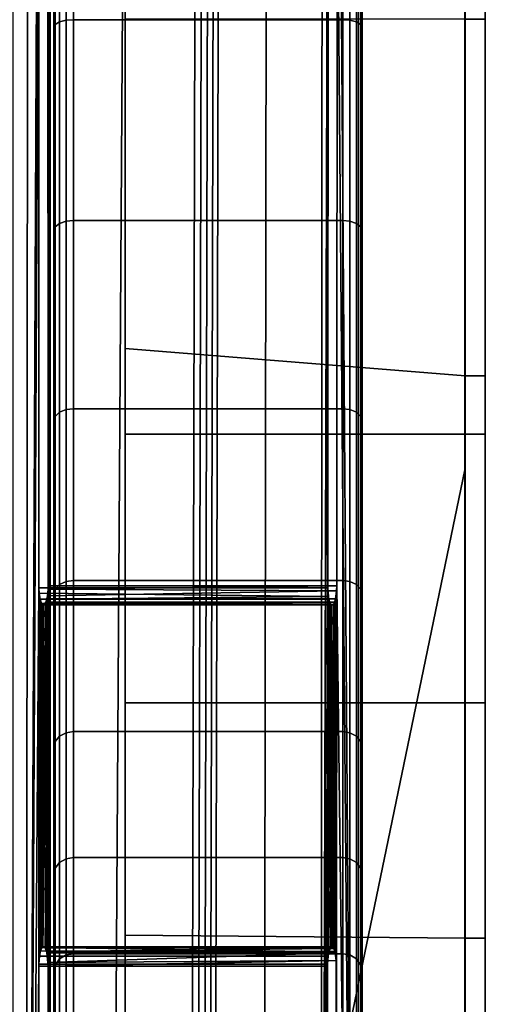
# Model space of a CAD drawing. Extents: x -11.8 to 11.8, y 0 to 23.7.
# Tile 25 of 52: x 10.6 to 11.8, y 7.4 to 9.9. Entities that reach past the tile are written whole.
import ezdxf

# ---------------------------------------------------------------- set-up
doc = ezdxf.new("R2010")
doc.units = 0
doc.layers.add('SHPM78Z54N_TRADECAD', color=7, linetype='CONTINUOUS')

msp = doc.modelspace()

# ---------------------------------------------------------------- linework, layer by layer
at = {"layer": 'SHPM78Z54N_TRADECAD'}
for points in [[(9.0164, 21.874, 33.0011), (10.8391, 22.9691, 33.0011), (10.8391, 3.9269, 33.0011), (9.0164, 4.4772, 33.0011)], [(10.8391, 11.9646, 27.2942), (10.8391, 10.0756, 26.8859), (10.8391, 3.9269, 33.0011), (10.8391, 22.9691, 33.0011)], [(11.4462, 3.9459, 29.1788), (11.4462, 3.9459, 29.2038), (11.4462, 19.7805, 29.3172), (11.4462, 19.8019, 29.2928)], [(11.4462, 12.0554, 27.1283), (11.4462, 11.355, 27.0879), (11.4462, 3.9459, 29.1788), (11.4462, 19.8019, 29.2928)], [(11.4462, 3.9459, 29.2038), (11.4461, 3.9459, 29.2288), (11.4462, 19.7647, 29.3425), (11.4462, 19.7805, 29.3172)], [(11.4461, 3.9459, 29.2288), (11.4461, 3.9459, 29.2538), (11.4461, 19.7549, 29.368), (11.4462, 19.7647, 29.3425)], [(10.4894, 3.9459, 32.3223), (10.5848, 3.9462, 32.1012), (10.5956, 19.7543, 32.1049), (10.5116, 19.7548, 32.2826)], [(10.5526, 4.8909, 33.3753), (10.5503, 19.7357, 33.377), (10.8946, 19.7531, 33.0873), (10.8, 4.8909, 33.1847)], [(10.6177, 12.2984, 31.9642), (10.5956, 19.7543, 32.1049), (10.5848, 3.9462, 32.1012), (10.6179, 11.3548, 31.9632)], [(10.6413, 11.3645, 31.8655), (10.6469, 3.946, 31.8423), (10.6469, 19.7517, 31.8423), (10.6413, 14.2395, 31.8655)], [(10.6561, 19.7516, 29.3921), (10.6469, 19.7517, 31.8423), (10.6469, 3.946, 31.8423), (10.6561, 3.9459, 29.2785)], [(10.6561, 3.9459, 29.2285), (10.6562, 3.9459, 29.2035), (10.6562, 19.7536, 29.3171), (10.6562, 19.7525, 29.3421)], [(10.6561, 3.9459, 29.2535), (10.6561, 3.9459, 29.2285), (10.6562, 19.7525, 29.3421), (10.6561, 19.7518, 29.3671)], [(10.6561, 3.9459, 29.2785), (10.6561, 3.9459, 29.2535), (10.6561, 19.7518, 29.3671), (10.6561, 19.7516, 29.3921)], [(10.6562, 3.9459, 29.2035), (10.6562, 3.9459, 29.1785), (10.6562, 19.7552, 29.2921), (10.6562, 19.7536, 29.3171)], [(10.6562, 3.9459, 29.1785), (10.6562, 11.355, 27.0876), (10.6562, 12.0554, 27.128), (10.6562, 19.7552, 29.2921)], [(10.8, 4.8909, 33.1847), (10.8946, 19.7531, 33.0873), (11.0403, 19.7543, 32.9093), (11.0058, 4.8909, 32.9869)], [(11.0219, 4.8876, 32.9686), (11.0058, 4.8909, 32.9869), (11.0403, 19.7543, 32.9093), (11.0568, 19.7544, 32.8907)], [(11.0376, 4.8779, 32.9487), (11.0219, 4.8876, 32.9686), (11.0568, 19.7544, 32.8907), (11.0723, 19.7545, 32.8712)], [(11.0522, 4.8621, 32.928), (11.0376, 4.8779, 32.9487), (11.0723, 19.7545, 32.8712), (11.0867, 19.7545, 32.8509)], [(11.0651, 4.8408, 32.9074), (11.0522, 4.8621, 32.928), (11.0867, 19.7545, 32.8509), (11.1, 19.7545, 32.8298)], [(11.2138, 19.7547, 32.6475), (11.1915, 3.9459, 32.6872), (11.0651, 4.8408, 32.9074), (11.1, 19.7545, 32.8298)], [(11.3392, 3.9459, 32.3498), (11.1915, 3.9459, 32.6872), (11.2138, 19.7547, 32.6475), (11.35, 19.7539, 32.3535)], [(11.3599, 11.3645, 32.2838), (11.3392, 3.9459, 32.3498), (11.35, 19.7539, 32.3535), (11.3612, 13.2645, 32.2844)], [(11.4369, 19.7516, 31.9274), (11.4369, 3.9459, 31.9274), (11.3828, 11.3645, 32.1848), (11.3841, 13.2695, 32.1856)], [(11.4461, 19.7516, 29.3924), (11.4461, 3.9459, 29.2788), (11.4369, 3.9459, 31.9274), (11.4369, 19.7516, 31.9274)], [(11.4461, 3.9459, 29.2538), (11.4461, 3.9459, 29.2788), (11.4461, 19.7516, 29.3924), (11.4461, 19.7549, 29.368)], [(10.8391, 12.2355, 0.0397), (-11.8433, 14.8549, 0.0397), (-11.8433, 4.581, 0.0397), (10.8391, 4.581, 0.0397)], [(11.7095, 8.8787, 2.9884), (10.8391, 8.8787, 2.9884), (10.8391, 12.2436, 3.0412), (11.7095, 12.2436, 3.0412)], [(10.8391, 12.2436, 5.1122), (10.8391, 12.2436, 3.0412), (10.8391, 8.8787, 2.9884)], [(11.7095, 12.2436, 0.0397), (10.8391, 12.2355, 0.0397), (10.8391, 4.581, 0.0397), (11.7095, 8.787, 0.0397)], [(10.8391, 12.2436, 5.1122), (10.8391, 8.8787, 2.9884), (10.8391, 9.9418, 4.7464), (10.8391, 10.163, 5.1122)], [(11.7095, 8.787, 0.0397), (11.7095, 8.8787, 2.9884), (11.7095, 12.2436, 3.0412), (11.7095, 12.2436, 0.0397)], [(10.6469, 3.946, 31.8423), (10.6413, 11.3645, 31.8655), (10.6411, 10.3992, 31.8664), (10.6413, 8.4895, 31.8655)], [(11.3593, 10.3895, 32.2835), (11.3392, 3.9459, 32.3498), (11.3599, 11.3645, 32.2838), (11.3604, 11.3502, 32.2818)], [(11.4369, 3.9459, 31.9274), (11.3817, 10.4039, 32.1866), (11.3828, 11.3645, 32.1848)], [(10.6179, 11.3548, 31.9632), (10.5848, 3.9462, 32.1012), (10.6177, 10.3895, 31.9642), (10.619, 11.3415, 31.9587)], [(10.6562, 3.9459, 29.1785), (10.6562, 10.493, 26.9418), (10.6562, 11.355, 27.0876)], [(11.4462, 11.355, 27.0879), (11.4462, 10.493, 26.9422), (11.4462, 3.9459, 29.1788)], [(11.7616, 10.8653, 23.6932), (11.7616, 10.0514, 22.9577), (11.7616, 8.1896, 25.6384), (11.7616, 9.028, 26.3251)], [(11.7616, 9.028, 26.3251), (11.7616, 10.0756, 26.8859), (11.7616, 10.8653, 23.6932)], [(10.6597, 9.9287, 26.7363), (10.6709, 9.9351, 26.7206), (10.6709, 10.5015, 26.9074), (10.6597, 10.4974, 26.9239)], [(10.6709, 9.9351, 26.7206), (10.6878, 9.9394, 26.7102), (10.6878, 10.5042, 26.8966), (10.6709, 10.5015, 26.9074)], [(10.6878, 9.9394, 26.7102), (10.7062, 9.9407, 26.707), (10.7062, 10.5051, 26.8932), (10.6878, 10.5042, 26.8966)], [(11.3962, 9.9407, 26.7073), (11.3962, 10.5051, 26.8935), (10.7062, 10.5051, 26.8932), (10.7062, 9.9407, 26.707)], [(11.3962, 9.9407, 26.7073), (11.4146, 9.9394, 26.7105), (11.4146, 10.5042, 26.8969), (11.3962, 10.5051, 26.8935)], [(11.4146, 9.9394, 26.7105), (11.4316, 9.9351, 26.7209), (11.4316, 10.5015, 26.9078), (11.4146, 10.5042, 26.8969)], [(11.4316, 9.9351, 26.7209), (11.4427, 9.9287, 26.7366), (11.4427, 10.4974, 26.9243), (11.4316, 10.5015, 26.9078)], [(10.6562, 9.9216, 26.7533), (10.6597, 9.9287, 26.7363), (10.6597, 10.4974, 26.9239), (10.6562, 10.493, 26.9418)], [(10.6562, 3.9459, 29.1785), (10.6562, 9.9216, 26.7533), (10.6562, 10.493, 26.9418)], [(11.4427, 9.9287, 26.7366), (11.4462, 9.9216, 26.7536), (11.4462, 10.493, 26.9422), (11.4427, 10.4974, 26.9243)], [(11.4462, 10.493, 26.9422), (11.4462, 9.9216, 26.7536), (11.4462, 3.9459, 29.1788)], [(10.6411, 10.3992, 31.8664), (11.3817, 10.4039, 32.1866), (11.3809, 8.4895, 32.184), (10.6413, 8.4895, 31.8655)], [(11.4369, 3.9459, 31.9274), (11.3809, 8.4895, 32.184), (11.3817, 10.4039, 32.1866)], [(10.5848, 3.9462, 32.1012), (10.6177, 8.4846, 31.9639), (10.6177, 10.3895, 31.9642)], [(10.6177, 8.4846, 31.9639), (11.3581, 8.4846, 32.2828), (11.3593, 10.3895, 32.2835), (10.6177, 10.3895, 31.9642)], [(11.3392, 3.9459, 32.3498), (11.3593, 10.3895, 32.2835), (11.3581, 8.4846, 32.2828)], [(11.7096, 9.028, 26.3251), (10.8391, 9.0978, 26.3881), (10.8391, 10.0756, 26.8859), (11.7096, 10.0756, 26.8859)], [(10.8391, 9.0978, 26.3881), (10.8391, 3.9269, 33.0011), (10.8391, 10.0756, 26.8859)], [(11.7616, 9.028, 26.3251), (11.7096, 9.028, 26.3251), (11.7096, 10.0756, 26.8859), (11.7616, 10.0756, 26.8859)], [(11.7616, 8.1896, 25.6384), (11.7616, 10.0514, 22.9577), (11.7616, 7.5862, 24.5797)], [(11.7616, 7.1472, 23.1827), (11.7616, 7.5862, 24.5797), (11.7616, 10.0514, 22.9577), (11.7616, 9.9418, 20.1643)], [(10.6597, 9.9287, 26.7363), (10.6562, 9.9216, 26.7533), (10.6562, 9.4008, 26.4923), (10.6597, 9.4102, 26.4764)], [(10.6562, 3.9459, 29.1785), (10.6562, 9.4008, 26.4923), (10.6562, 9.9216, 26.7533)], [(10.6709, 9.9351, 26.7206), (10.6597, 9.9287, 26.7363), (10.6597, 9.4102, 26.4764), (10.6709, 9.4188, 26.4617)], [(10.6878, 9.9394, 26.7102), (10.6709, 9.9351, 26.7206), (10.6709, 9.4188, 26.4617), (10.6878, 9.4244, 26.4521)], [(10.7062, 9.9407, 26.707), (10.6878, 9.9394, 26.7102), (10.6878, 9.4244, 26.4521), (10.7062, 9.4262, 26.4491)], [(11.3962, 9.4262, 26.4494), (11.3962, 9.9407, 26.7073), (10.7062, 9.9407, 26.707), (10.7062, 9.4262, 26.4491)], [(11.7096, 9.9418, 4.7464), (10.8391, 9.9418, 4.7464), (10.8391, 8.8787, 2.9884), (11.7096, 8.8787, 2.9884)], [(11.4146, 9.9394, 26.7105), (11.3962, 9.9407, 26.7073), (11.3962, 9.4262, 26.4494), (11.4146, 9.4244, 26.4524)], [(11.4316, 9.9351, 26.7209), (11.4146, 9.9394, 26.7105), (11.4146, 9.4244, 26.4524), (11.4316, 9.4188, 26.4621)], [(11.4427, 9.9287, 26.7366), (11.4316, 9.9351, 26.7209), (11.4316, 9.4188, 26.4621), (11.4427, 9.4102, 26.4767)], [(11.4462, 9.9216, 26.7536), (11.4427, 9.9287, 26.7366), (11.4427, 9.4102, 26.4767), (11.4462, 9.4008, 26.4926)], [(11.4462, 9.9216, 26.7536), (11.4462, 9.4008, 26.4926), (11.4462, 3.9459, 29.1788)], [(11.7616, 7.1256, 16.3708), (11.7096, 7.1256, 16.3708), (11.7096, 9.9418, 16.3729), (11.7616, 9.9418, 16.3729)], [(11.7096, 9.9418, 16.3729), (11.7096, 7.1256, 16.3708), (11.7096, 7.1256, 16.3742)], [(11.7616, 9.9418, 16.3729), (11.7096, 9.9418, 16.3729), (11.7096, 7.1256, 16.3742), (11.7616, 7.1256, 16.3742)], [(11.7616, 9.9418, 4.7464), (11.7096, 9.9418, 4.7464), (11.7096, 8.8787, 2.9884), (11.7616, 8.8787, 2.9884)], [(11.7616, 9.9418, 16.3729), (11.7616, 7.1256, 16.3742), (11.7616, 7.1472, 23.1827), (11.7616, 9.9418, 20.1643)], [(11.7616, 9.9418, 4.7464), (11.7616, 8.8787, 2.9884), (11.7616, 7.1256, 4.7574), (11.7616, 7.1256, 5.1148)], [(11.7616, 9.9418, 5.9012), (11.7616, 9.9418, 4.7464), (11.7616, 7.1256, 5.1148), (11.7616, 7.1256, 7.1314)], [(11.7616, 9.9418, 16.3729), (11.7616, 9.9418, 5.9012), (11.7616, 7.1256, 7.1314), (11.7616, 7.1256, 16.3708)], [(10.6597, 8.9239, 26.1433), (10.6709, 8.9344, 26.13), (10.6709, 9.4188, 26.4617), (10.6597, 9.4102, 26.4764)], [(10.6709, 8.9344, 26.13), (10.6878, 8.9414, 26.1212), (10.6878, 9.4244, 26.4521), (10.6709, 9.4188, 26.4617)], [(10.6878, 8.9414, 26.1212), (10.7062, 8.9435, 26.1185), (10.7062, 9.4262, 26.4491), (10.6878, 9.4244, 26.4521)], [(11.3962, 8.9435, 26.1188), (11.3962, 9.4262, 26.4494), (10.7062, 9.4262, 26.4491), (10.7062, 8.9435, 26.1185)], [(11.3962, 8.9435, 26.1188), (11.4146, 8.9414, 26.1215), (11.4146, 9.4244, 26.4524), (11.3962, 9.4262, 26.4494)], [(11.4146, 8.9414, 26.1215), (11.4316, 8.9344, 26.1303), (11.4316, 9.4188, 26.4621), (11.4146, 9.4244, 26.4524)], [(11.4316, 8.9344, 26.1303), (11.4427, 8.9239, 26.1436), (11.4427, 9.4102, 26.4767), (11.4316, 9.4188, 26.4621)], [(10.6562, 8.9125, 26.1578), (10.6597, 8.9239, 26.1433), (10.6597, 9.4102, 26.4764), (10.6562, 9.4008, 26.4923)], [(10.6562, 3.9459, 29.1785), (10.6562, 8.9125, 26.1578), (10.6562, 9.4008, 26.4923)], [(11.4427, 8.9239, 26.1436), (11.4462, 8.9125, 26.1581), (11.4462, 9.4008, 26.4926), (11.4427, 9.4102, 26.4767)], [(11.4462, 9.4008, 26.4926), (11.4462, 8.9125, 26.1581), (11.4462, 3.9459, 29.1788)], [(11.7096, 8.1896, 25.6384), (10.8391, 8.1896, 25.6384), (10.8391, 9.0978, 26.3881), (11.7096, 9.028, 26.3251)], [(10.8391, 8.1896, 25.6384), (10.8391, 3.9269, 33.0011), (10.8391, 9.0978, 26.3881)], [(11.7616, 8.1896, 25.6384), (11.7096, 8.1896, 25.6384), (11.7096, 9.028, 26.3251), (11.7616, 9.028, 26.3251)], [(10.6878, 8.9414, 26.1212), (10.6709, 8.9344, 26.13), (10.6709, 8.4928, 25.7296), (10.6878, 8.5009, 25.7219)], [(10.7062, 8.9435, 26.1185), (10.6878, 8.9414, 26.1212), (10.6878, 8.5009, 25.7219), (10.7062, 8.5034, 25.7195)], [(11.3962, 8.5034, 25.7198), (11.3962, 8.9435, 26.1188), (10.7062, 8.9435, 26.1185), (10.7062, 8.5034, 25.7195)], [(11.4146, 8.9414, 26.1215), (11.3962, 8.9435, 26.1188), (11.3962, 8.5034, 25.7198), (11.4146, 8.5009, 25.7222)], [(11.4316, 8.9344, 26.1303), (11.4146, 8.9414, 26.1215), (11.4146, 8.5009, 25.7222), (11.4316, 8.4929, 25.73)], [(10.6597, 8.9239, 26.1433), (10.6562, 8.9125, 26.1578), (10.6562, 8.4673, 25.7542), (10.6597, 8.4806, 25.7414)], [(10.6562, 3.9459, 29.1785), (10.6562, 8.4673, 25.7542), (10.6562, 8.9125, 26.1578)], [(10.6709, 8.9344, 26.13), (10.6597, 8.9239, 26.1433), (10.6597, 8.4806, 25.7414), (10.6709, 8.4928, 25.7296)], [(11.4427, 8.9239, 26.1436), (11.4316, 8.9344, 26.1303), (11.4316, 8.4929, 25.73), (11.4427, 8.4806, 25.7417)], [(11.4462, 8.9125, 26.1581), (11.4427, 8.9239, 26.1436), (11.4427, 8.4806, 25.7417), (11.4462, 8.4673, 25.7545)], [(11.4462, 8.9125, 26.1581), (11.4462, 8.4673, 25.7545), (11.4462, 3.9459, 29.1788)], [(11.7095, 8.8787, 2.9884), (11.7095, 8.787, 0.0397), (11.7095, 8.7869, 0.0397)], [(11.7096, 7.1256, 4.7574), (11.7095, 8.8787, 2.9884), (11.7095, 8.7869, 0.0397), (11.7095, 4.581, 0.0397)], [(11.7616, 8.8787, 2.9884), (11.7096, 8.8787, 2.9884), (11.7096, 7.1256, 4.7574), (11.7616, 7.1256, 4.7574)], [(11.7095, 8.787, 0.0397), (10.8391, 4.581, 0.0397), (11.7095, 4.581, 0.0397), (11.7095, 8.7869, 0.0397)], [(10.5848, 3.9462, 32.1012), (10.6177, 7.5145, 31.9642), (10.6177, 8.4846, 31.9639)], [(10.6177, 7.5195, 31.9639), (10.6193, 7.5402, 31.9572), (10.6413, 8.4895, 31.8655)], [(10.6177, 7.5195, 31.9639), (10.6413, 8.4895, 31.8655), (10.6412, 8.4814, 31.8661)], [(10.6185, 8.4708, 31.9606), (11.3598, 8.4625, 32.2752), (11.3581, 8.4846, 32.2828), (10.6177, 8.4846, 31.9639)], [(10.6177, 7.5195, 31.9639), (10.6185, 8.4708, 31.9606), (10.6177, 8.4846, 31.9639)], [(10.6177, 7.5145, 31.9642), (10.6177, 7.5195, 31.9639), (10.6177, 8.4846, 31.9639)], [(10.6177, 7.5195, 31.9639), (10.6412, 8.4814, 31.8661), (10.6397, 8.4638, 31.8725)], [(10.6193, 7.5402, 31.9572), (10.6222, 7.554, 31.9452), (10.6413, 8.4895, 31.8655)], [(10.6222, 7.554, 31.9452), (10.6261, 7.5625, 31.9289), (10.6413, 8.4895, 31.8655)], [(10.6261, 7.5625, 31.9289), (10.6283, 7.5643, 31.9197), (10.6413, 8.4895, 31.8655)], [(10.6283, 7.5643, 31.9197), (10.6336, 7.5615, 31.8977), (10.6413, 8.4895, 31.8655)], [(10.6336, 7.5615, 31.8977), (10.6373, 7.552, 31.8821), (10.6413, 8.4895, 31.8655)], [(10.6373, 7.552, 31.8821), (10.6381, 7.5488, 31.8788), (10.6413, 8.4895, 31.8655)], [(10.6381, 7.5488, 31.8788), (10.6411, 7.5242, 31.8664), (10.6413, 8.4895, 31.8655)], [(10.6397, 8.4638, 31.8725), (10.6412, 8.4814, 31.8661), (11.3805, 8.4767, 32.1856)], [(10.6413, 8.4895, 31.8655), (10.6411, 7.5242, 31.8664), (10.6413, 7.5145, 31.8655)], [(10.6412, 8.4814, 31.8661), (11.3809, 8.4895, 32.184), (11.3805, 8.4767, 32.1856)], [(10.6413, 8.4895, 31.8655), (11.3809, 8.4895, 32.184), (10.6412, 8.4814, 31.8661)], [(10.6469, 3.946, 31.8423), (10.6413, 8.4895, 31.8655), (10.6413, 7.5145, 31.8655)], [(10.6597, 8.0905, 25.2766), (10.6709, 8.1041, 25.2665), (10.6709, 8.4928, 25.7296), (10.6597, 8.4806, 25.7414)], [(10.6709, 8.1041, 25.2665), (10.6878, 8.1131, 25.2598), (10.6878, 8.5009, 25.7219), (10.6709, 8.4928, 25.7296)], [(10.6878, 8.1131, 25.2598), (10.7062, 8.1159, 25.2577), (10.7062, 8.5034, 25.7195), (10.6878, 8.5009, 25.7219)], [(11.3962, 8.1159, 25.258), (11.3962, 8.5034, 25.7198), (10.7062, 8.5034, 25.7195), (10.7062, 8.1159, 25.2577)], [(11.3392, 3.9459, 32.3498), (11.3581, 8.4846, 32.2828), (11.3574, 7.5145, 32.2827)], [(11.3581, 8.4846, 32.2828), (11.359, 7.5402, 32.2757), (11.3574, 7.5195, 32.2825)], [(11.3581, 8.4846, 32.2828), (11.3574, 7.5195, 32.2825), (11.3574, 7.5145, 32.2827)], [(11.3581, 8.4846, 32.2828), (11.3598, 8.4625, 32.2752), (11.3798, 7.5289, 32.1858)], [(11.3581, 8.4846, 32.2828), (11.3798, 7.5289, 32.1858), (11.3772, 7.5488, 32.1971)], [(11.3581, 8.4846, 32.2828), (11.3772, 7.5488, 32.1971), (11.3764, 7.552, 32.2004)], [(11.3581, 8.4846, 32.2828), (11.3764, 7.552, 32.2004), (11.3738, 7.5597, 32.2118)], [(11.3581, 8.4846, 32.2828), (11.3738, 7.5597, 32.2118), (11.3707, 7.5639, 32.2252)], [(11.3581, 8.4846, 32.2828), (11.3707, 7.5639, 32.2252), (11.3677, 7.5643, 32.2381)], [(11.3581, 8.4846, 32.2828), (11.3677, 7.5643, 32.2381), (11.3656, 7.5625, 32.2474)], [(11.3581, 8.4846, 32.2828), (11.3656, 7.5625, 32.2474), (11.361, 7.551, 32.2672)], [(11.3581, 8.4846, 32.2828), (11.361, 7.551, 32.2672), (11.359, 7.5402, 32.2757)], [(11.379, 5.6145, 32.1832), (11.3798, 7.5289, 32.1858), (11.3809, 8.4895, 32.184)], [(11.4369, 3.9459, 31.9274), (11.379, 5.6145, 32.1832), (11.3809, 8.4895, 32.184)], [(11.3798, 7.5289, 32.1858), (11.3805, 8.4767, 32.1856), (11.3809, 8.4895, 32.184)], [(11.3962, 8.1159, 25.258), (11.4146, 8.1131, 25.2601), (11.4146, 8.5009, 25.7222), (11.3962, 8.5034, 25.7198)], [(11.4146, 8.1131, 25.2601), (11.4316, 8.1041, 25.2668), (11.4316, 8.4929, 25.73), (11.4146, 8.5009, 25.7222)], [(11.4316, 8.1041, 25.2668), (11.4427, 8.0905, 25.277), (11.4427, 8.4806, 25.7417), (11.4316, 8.4929, 25.73)], [(10.6177, 7.5195, 31.9639), (10.6209, 8.4553, 31.9508), (10.6185, 8.4708, 31.9606)], [(10.6177, 7.5195, 31.9639), (10.6397, 8.4638, 31.8725), (10.6384, 8.4564, 31.8778)], [(10.6177, 7.5195, 31.9639), (10.6384, 8.4564, 31.8778), (10.6359, 8.4474, 31.8882)], [(10.6185, 8.4708, 31.9606), (10.6209, 8.4553, 31.9508), (11.3598, 8.4625, 32.2752)], [(10.6209, 8.4553, 31.9508), (11.3611, 8.4553, 32.2696), (11.3598, 8.4625, 32.2752)], [(10.6384, 8.4564, 31.8778), (11.378, 8.4564, 32.1964), (11.3756, 8.4474, 32.2067), (10.6359, 8.4474, 31.8882)], [(10.6397, 8.4638, 31.8725), (11.3805, 8.4767, 32.1856), (11.378, 8.4564, 32.1964), (10.6384, 8.4564, 31.8778)], [(10.6562, 8.0757, 25.2876), (10.6597, 8.0905, 25.2766), (10.6597, 8.4806, 25.7414), (10.6562, 8.4673, 25.7542)], [(10.6562, 3.9459, 29.1785), (10.6562, 8.0757, 25.2876), (10.6562, 8.4673, 25.7542)], [(11.3598, 8.4625, 32.2752), (11.3611, 8.4553, 32.2696), (11.3798, 7.5289, 32.1858)], [(11.3756, 8.4474, 32.2067), (11.378, 8.4564, 32.1964), (11.3798, 7.5289, 32.1858)], [(11.378, 8.4564, 32.1964), (11.3805, 8.4767, 32.1856), (11.3798, 7.5289, 32.1858)], [(11.4427, 8.0905, 25.277), (11.4462, 8.0757, 25.288), (11.4462, 8.4673, 25.7545), (11.4427, 8.4806, 25.7417)], [(11.4462, 8.4673, 25.7545), (11.4462, 8.0757, 25.288), (11.4462, 3.9459, 29.1788)], [(10.6177, 7.5195, 31.9639), (10.6244, 8.4444, 31.9361), (10.6209, 8.4553, 31.9508)], [(10.6177, 7.5195, 31.9639), (10.6359, 8.4474, 31.8882), (10.6307, 8.4398, 31.91)], [(10.6177, 7.5195, 31.9639), (10.6265, 8.4412, 31.9274), (10.6244, 8.4444, 31.9361)], [(10.6177, 7.5195, 31.9639), (10.6307, 8.4398, 31.91), (10.6265, 8.4412, 31.9274)], [(10.6209, 8.4553, 31.9508), (10.6244, 8.4444, 31.9361), (11.3636, 8.4466, 32.2589), (11.3611, 8.4553, 32.2696)], [(10.6244, 8.4444, 31.9361), (11.3665, 8.4412, 32.2462), (11.3636, 8.4466, 32.2589)], [(10.6265, 8.4412, 31.9274), (11.3665, 8.4412, 32.2462), (10.6244, 8.4444, 31.9361)], [(10.6265, 8.4412, 31.9274), (10.6307, 8.4398, 31.91), (11.3717, 8.4405, 32.2239), (11.3665, 8.4412, 32.2462)], [(10.6307, 8.4398, 31.91), (10.6359, 8.4474, 31.8882), (11.3727, 8.4416, 32.2193), (11.3717, 8.4405, 32.2239)], [(10.6359, 8.4474, 31.8882), (11.3756, 8.4474, 32.2067), (11.3727, 8.4416, 32.2193)], [(11.3611, 8.4553, 32.2696), (11.3636, 8.4466, 32.2589), (11.3798, 7.5289, 32.1858)], [(11.3636, 8.4466, 32.2589), (11.3665, 8.4412, 32.2462), (11.3798, 7.5289, 32.1858)], [(11.3665, 8.4412, 32.2462), (11.3717, 8.4405, 32.2239), (11.3798, 7.5289, 32.1858)], [(11.3717, 8.4405, 32.2239), (11.3727, 8.4416, 32.2193), (11.3798, 7.5289, 32.1858)], [(11.3727, 8.4416, 32.2193), (11.3756, 8.4474, 32.2067), (11.3798, 7.5289, 32.1858)], [(11.7096, 7.5862, 24.5797), (10.8391, 7.5937, 24.5935), (10.8391, 8.1896, 25.6384), (11.7096, 8.1896, 25.6384)], [(10.8391, 7.5937, 24.5935), (10.8391, 3.9269, 33.0011), (10.8391, 8.1896, 25.6384)], [(11.7616, 7.5862, 24.5797), (11.7096, 7.5862, 24.5797), (11.7096, 8.1896, 25.6384), (11.7616, 8.1896, 25.6384)], [(10.6709, 8.1041, 25.2665), (10.6597, 8.0905, 25.2766), (10.6597, 7.7658, 24.7844), (10.6709, 7.7805, 24.7758)], [(10.6878, 8.1131, 25.2598), (10.6709, 8.1041, 25.2665), (10.6709, 7.7805, 24.7758), (10.6878, 7.7901, 24.7702)], [(10.7062, 8.1159, 25.2577), (10.6878, 8.1131, 25.2598), (10.6878, 7.7901, 24.7702), (10.7062, 7.7931, 24.7684)], [(11.3962, 7.7931, 24.7687), (11.3962, 8.1159, 25.258), (10.7062, 8.1159, 25.2577), (10.7062, 7.7931, 24.7684)], [(11.4146, 8.1131, 25.2601), (11.3962, 8.1159, 25.258), (11.3962, 7.7931, 24.7687), (11.4146, 7.7901, 24.7705)], [(11.4316, 8.1041, 25.2668), (11.4146, 8.1131, 25.2601), (11.4146, 7.7901, 24.7705), (11.4316, 7.7805, 24.7761)], [(11.4427, 8.0905, 25.277), (11.4316, 8.1041, 25.2668), (11.4316, 7.7805, 24.7761), (11.4427, 7.7658, 24.7847)], [(10.6597, 8.0905, 25.2766), (10.6562, 8.0757, 25.2876), (10.6562, 7.7499, 24.7937), (10.6597, 7.7658, 24.7844)], [(11.4462, 8.0757, 25.288), (11.4427, 8.0905, 25.277), (11.4427, 7.7658, 24.7847), (11.4462, 7.7499, 24.794)], [(10.6562, 3.9459, 29.1785), (10.6562, 7.7499, 24.7937), (10.6562, 8.0757, 25.2876)], [(11.4462, 8.0757, 25.288), (11.4462, 7.7499, 24.794), (11.4462, 3.9459, 29.1788)], [(10.6597, 7.5175, 24.3), (10.6709, 7.533, 24.2932), (10.6709, 7.7805, 24.7758), (10.6597, 7.7658, 24.7844)], [(10.6709, 7.533, 24.2932), (10.6878, 7.5433, 24.2887), (10.6878, 7.7901, 24.7702), (10.6709, 7.7805, 24.7758)], [(10.6878, 7.5433, 24.2887), (10.7062, 7.5465, 24.2873), (10.7062, 7.7931, 24.7684), (10.6878, 7.7901, 24.7702)], [(11.3962, 7.5465, 24.2876), (11.3962, 7.7931, 24.7687), (10.7062, 7.7931, 24.7684), (10.7062, 7.5465, 24.2873)], [(11.3962, 7.5465, 24.2876), (11.4146, 7.5433, 24.289), (11.4146, 7.7901, 24.7705), (11.3962, 7.7931, 24.7687)], [(11.4146, 7.5433, 24.289), (11.4316, 7.533, 24.2935), (11.4316, 7.7805, 24.7761), (11.4146, 7.7901, 24.7705)], [(11.4316, 7.533, 24.2935), (11.4427, 7.5175, 24.3003), (11.4427, 7.7658, 24.7847), (11.4316, 7.7805, 24.7761)], [(10.6562, 7.5006, 24.3073), (10.6597, 7.5175, 24.3), (10.6597, 7.7658, 24.7844), (10.6562, 7.7499, 24.7937)], [(10.6562, 3.9459, 29.1785), (10.6562, 7.5006, 24.3073), (10.6562, 7.7499, 24.7937)], [(11.4427, 7.5175, 24.3003), (11.4462, 7.5006, 24.3077), (11.4462, 7.7499, 24.794), (11.4427, 7.7658, 24.7847)], [(11.4462, 7.7499, 24.794), (11.4462, 7.5006, 24.3077), (11.4462, 3.9459, 29.1788)], [(11.7096, 7.1472, 23.1827), (10.8391, 7.1472, 23.1827), (10.8391, 7.5937, 24.5935), (11.7096, 7.5862, 24.5797)], [(10.8391, 7.1472, 23.1827), (10.8391, 3.9269, 33.0011), (10.8391, 7.5937, 24.5935)], [(11.7616, 7.1472, 23.1827), (11.7096, 7.1472, 23.1827), (11.7096, 7.5862, 24.5797), (11.7616, 7.5862, 24.5797)], [(10.6193, 7.5402, 31.9572), (11.359, 7.5402, 32.2757), (11.361, 7.551, 32.2672), (10.6222, 7.554, 31.9452)], [(10.6222, 7.554, 31.9452), (11.361, 7.551, 32.2672), (10.6261, 7.5625, 31.9289)], [(10.6261, 7.5625, 31.9289), (11.3656, 7.5625, 32.2474), (11.3677, 7.5643, 32.2381), (10.6283, 7.5643, 31.9197)], [(10.6261, 7.5625, 31.9289), (11.361, 7.551, 32.2672), (11.3656, 7.5625, 32.2474)], [(10.6283, 7.5643, 31.9197), (11.3707, 7.5639, 32.2252), (10.6336, 7.5615, 31.8977)], [(10.6283, 7.5643, 31.9197), (11.3677, 7.5643, 32.2381), (11.3707, 7.5639, 32.2252)], [(10.6336, 7.5615, 31.8977), (11.3707, 7.5639, 32.2252), (11.3738, 7.5597, 32.2118)], [(10.6373, 7.552, 31.8821), (10.6336, 7.5615, 31.8977), (11.3738, 7.5597, 32.2118)], [(10.6373, 7.552, 31.8821), (11.3738, 7.5597, 32.2118), (11.3764, 7.552, 32.2004)], [(10.6373, 7.552, 31.8821), (11.3764, 7.552, 32.2004), (11.3772, 7.5488, 32.1971), (10.6381, 7.5488, 31.8788)], [(10.6411, 7.5242, 31.8664), (10.6381, 7.5488, 31.8788), (11.3772, 7.5488, 32.1971)], [(10.6411, 7.5242, 31.8664), (11.3772, 7.5488, 32.1971), (11.3798, 7.5289, 32.1858)], [(10.6177, 7.5195, 31.9639), (11.3574, 7.5195, 32.2825), (11.359, 7.5402, 32.2757), (10.6193, 7.5402, 31.9572)], [(10.6411, 7.5242, 31.8664), (11.3798, 7.5289, 32.1858), (10.6413, 7.5145, 31.8655)], [(10.6413, 7.5145, 31.8655), (11.3798, 7.5289, 32.1858), (11.379, 5.6145, 32.1832), (10.6413, 5.6145, 31.8655)], [(10.6709, 7.533, 24.2932), (10.6597, 7.5175, 24.3), (10.6597, 7.3314, 23.7885), (10.6709, 7.3477, 23.7836)], [(10.6878, 7.5433, 24.2887), (10.6709, 7.533, 24.2932), (10.6709, 7.3477, 23.7836), (10.6878, 7.3583, 23.7804)], [(10.7062, 7.5465, 24.2873), (10.6878, 7.5433, 24.2887), (10.6878, 7.3583, 23.7804), (10.7062, 7.3617, 23.7794)], [(11.3962, 7.3617, 23.7797), (11.3962, 7.5465, 24.2876), (10.7062, 7.5465, 24.2873), (10.7062, 7.3617, 23.7794)], [(11.4146, 7.5433, 24.289), (11.3962, 7.5465, 24.2876), (11.3962, 7.3617, 23.7797), (11.4146, 7.3583, 23.7807)], [(11.4316, 7.533, 24.2935), (11.4146, 7.5433, 24.289), (11.4146, 7.3583, 23.7807), (11.4316, 7.3477, 23.784)], [(11.4427, 7.5175, 24.3003), (11.4316, 7.533, 24.2935), (11.4316, 7.3477, 23.784), (11.4427, 7.3314, 23.7889)], [(10.5848, 3.9462, 32.1012), (10.6181, 5.6002, 31.9621), (10.6177, 7.5145, 31.9642)], [(11.3574, 7.5195, 32.2825), (10.6177, 7.5195, 31.9639), (10.6177, 7.5145, 31.9642), (11.3574, 7.5145, 32.2827)], [(10.6181, 5.6002, 31.9621), (11.3561, 5.6096, 32.2819), (11.3574, 7.5145, 32.2827), (10.6177, 7.5145, 31.9642)], [(10.6469, 3.946, 31.8423), (10.6413, 7.5145, 31.8655), (10.6413, 5.6145, 31.8655)], [(10.6597, 7.5175, 24.3), (10.6562, 7.5006, 24.3073), (10.6562, 7.3138, 23.7939), (10.6597, 7.3314, 23.7885)], [(10.6562, 3.9459, 29.1785), (10.6562, 7.3138, 23.7939), (10.6562, 7.5006, 24.3073)], [(11.3392, 3.9459, 32.3498), (11.3574, 7.5145, 32.2827), (11.3561, 5.6096, 32.2819)], [(11.4462, 7.5006, 24.3077), (11.4427, 7.5175, 24.3003), (11.4427, 7.3314, 23.7889), (11.4462, 7.3138, 23.7942)], [(11.4462, 7.5006, 24.3077), (11.4462, 7.3138, 23.7942), (11.4462, 3.9459, 29.1788)]]:
    msp.add_3dface(points, dxfattribs=at)

doc.saveas('drawing.dxf')
